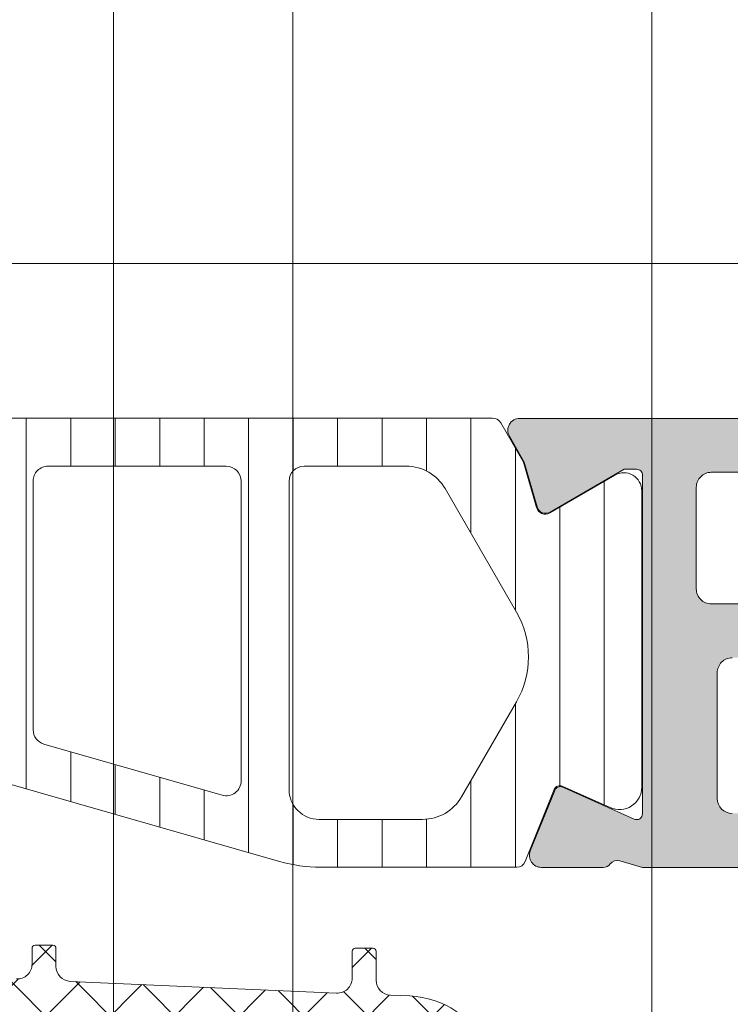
# Model space of a CAD drawing. Header units: millimetres. Extents: x 213386 to 506888, y 183055 to 450952.
# Tile 97 of 256: x 373081 to 373104, y 296826 to 296859. Entities that reach past the tile are written whole.
import ezdxf

# ---------------------------------------------------------------- set-up
doc = ezdxf.new("R2010")
doc.units = ezdxf.units.MM
doc.layers.add('FASÁDA DETAILNÍ', color=255, linetype='Continuous', lineweight=0)
pattern_1 = [(135, (397960.6382589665, 280090.6957864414), (-1.077630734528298, -1.077630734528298), []), (225, (397960.6382589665, 280090.6957864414), (1.077630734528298, -1.077630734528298), [])]

msp = doc.modelspace()

# ---------------------------------------------------------------- hatches: boundary and pattern name
at = {"layer": 'FASÁDA DETAILNÍ'}
h = msp.add_hatch(color=256, dxfattribs=at)
edge = h.paths.add_edge_path(flags=16)
edge.add_ellipse((373131.1201415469, 296839.4956666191), major_axis=(-0.4999740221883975, 0), ratio=1, start_angle=89.99702293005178, end_angle=180.0029770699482)
edge.add_line((373131.6201155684, 296839.4956925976), (373131.6201155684, 296857.4956925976))
edge.add_ellipse((373131.1201415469, 296857.4957185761), major_axis=(-0.4999740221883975, 0), ratio=1, start_angle=179.9970229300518, end_angle=270.0029770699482)
edge.add_line((373131.1201155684, 296857.9956925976), (373118.6201155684, 296857.9956925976))
edge.add_ellipse((373118.6201373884, 296857.4956707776), major_axis=(-0.5000218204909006, 0), ratio=1, start_angle=270.002500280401, end_angle=359.997499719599)
edge.add_line((373118.1201155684, 296857.4956925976), (373118.1201155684, 296844.8926415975))
edge.add_ellipse((373116.620116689, 296844.8926404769), major_axis=(-1.499998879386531, 0), ratio=1, start_angle=89.99995719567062, end_angle=180.0000428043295, ccw=False)
edge.add_line((373116.6201155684, 296843.3926415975), (373103.6201275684, 296843.3926415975))
edge.add_ellipse((373103.6201271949, 296842.8926419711), major_axis=(-0.4999996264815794, 0), ratio=1, start_angle=-90.00004280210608, end_angle=4.280210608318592e-05)
edge.add_line((373103.1201275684, 296842.8926415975), (373103.1201275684, 296839.4956925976))
edge.add_ellipse((373103.6201271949, 296839.4956922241), major_axis=(-0.4999996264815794, 0), ratio=1, start_angle=-4.280210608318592e-05, end_angle=90.00004280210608)
edge.add_line((373103.6201275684, 296838.9956925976), (373131.1201155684, 296838.9956925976))
edge = h.paths.add_edge_path()
edge.add_line((373132.3201275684, 296810.1956975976), (373129.3201275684, 296810.1956975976))
edge.add_line((373129.3201275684, 296810.1956975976), (373129.3201275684, 296812.1956975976))
edge.add_arc((373129.82010159, 296812.1957235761), 0.4999740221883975, 89.9970229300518, 180.0029770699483, ccw=False)
edge.add_line((373129.8201275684, 296812.6956975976), (373130.3201275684, 296812.6956975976))
edge.add_line((373130.3201275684, 296812.6956975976), (373130.3201275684, 296811.6956975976))
edge.add_line((373130.3201275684, 296811.6956975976), (373131.3201275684, 296811.6956975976))
edge.add_arc((373131.3200634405, 296812.6957617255), 1.000064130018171, 270.0036740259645, 359.9963259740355)
edge.add_line((373132.3201275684, 296812.6956975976), (373132.3201275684, 296816.6956975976))
edge.add_arc((373131.3200975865, 296816.6956676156), 1.000029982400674, 0.001717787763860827, 89.99828221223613)
edge.add_line((373131.3201275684, 296817.6956975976), (373130.3201275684, 296817.6956975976))
edge.add_line((373130.3201275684, 296817.6956975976), (373130.3201275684, 296816.6956975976))
edge.add_line((373130.3201275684, 296816.6956975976), (373129.8201275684, 296816.6956975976))
edge.add_arc((373129.8201331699, 296817.195703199), 0.5000056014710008, 180.0006418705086, 269.9993581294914, ccw=False)
edge.add_line((373129.3201275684, 296817.1956975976), (373129.3201275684, 296819.9957005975))
edge.add_arc((373129.8201275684, 296819.9957005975), 0.5, 0, 180, ccw=False)
edge.add_line((373130.3201275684, 296819.9957005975), (373130.3201275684, 296819.6956975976))
edge.add_arc((373130.8201382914, 296819.6957083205), 0.5000107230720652, 180.0012287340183, 269.9987712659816)
edge.add_line((373130.8201275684, 296819.1956975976), (373131.3201275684, 296819.1956975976))
edge.add_arc((373131.3200596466, 296819.6957655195), 0.5000679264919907, 270.0077822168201, 359.9922177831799)
edge.add_line((373131.8201275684, 296819.6956975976), (373131.8201275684, 296830.9956925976))
edge.add_arc((373131.3201057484, 296830.9956707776), 0.5000218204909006, 0.002500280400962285, 89.99749971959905)
edge.add_line((373131.3201275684, 296831.4956925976), (373130.8201275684, 296831.4956925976))
edge.add_arc((373130.820064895, 296830.9957552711), 0.499937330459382, 89.99281724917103, 180.007182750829)
edge.add_line((373130.3201275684, 296830.9956925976), (373130.3201275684, 296830.6956895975))
edge.add_arc((373129.8200647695, 296830.6957523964), 0.5000628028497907, 270.0071953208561, 359.9928046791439, ccw=False)
edge.add_line((373129.8201275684, 296830.1956895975), (373125.3201275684, 296830.1956895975))
edge.add_arc((373125.3201331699, 296830.695695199), 0.5000056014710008, 180.0006418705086, 269.9993581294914, ccw=False)
edge.add_line((373124.8201275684, 296830.6956895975), (373124.8201275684, 296831.4956925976))
edge.add_arc((373125.32010159, 296831.4957185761), 0.4999740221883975, 89.9970229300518, 180.0029770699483, ccw=False)
edge.add_line((373125.3201275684, 296831.9956925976), (373127.3201275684, 296831.9956925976))
edge.add_arc((373127.3200596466, 296832.4957605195), 0.5000679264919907, 270.0077822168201, 359.9922177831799)
edge.add_line((373127.8201275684, 296832.4956925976), (373127.8201275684, 296832.9956925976))
edge.add_arc((373128.320064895, 296832.9957552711), 0.499937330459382, 89.99281724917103, 180.0071827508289, ccw=False)
edge.add_line((373128.3201275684, 296833.4956925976), (373131.3201275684, 296833.4956925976))
edge.add_arc((373131.3200724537, 296833.9957477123), 0.5000551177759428, 270.006314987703, 359.9936850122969)
edge.add_line((373131.8201275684, 296833.9956925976), (373131.8201275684, 296835.6956895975))
edge.add_arc((373130.3201594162, 296835.6957214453), 1.499968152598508, 359.9987834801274, 450.0012165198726)
edge.add_line((373130.3201275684, 296837.1956895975), (373104.3201275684, 296837.1956895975))
edge.add_arc((373104.3201067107, 296836.6957104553), 0.4999791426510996, 89.9976097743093, 180.0023902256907)
edge.add_line((373103.8201275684, 296836.6956895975), (373103.8201275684, 296832.4956925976))
edge.add_arc((373104.3201331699, 296832.495698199), 0.5000056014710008, 180.0006418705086, 269.9993581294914)
edge.add_line((373104.3201275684, 296831.9956925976), (373106.3201275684, 296831.9956925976))
edge.add_arc((373106.3201057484, 296831.4956707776), 0.5000218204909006, 0.002500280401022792, 89.99749971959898, ccw=False)
edge.add_line((373106.8201275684, 296831.4956925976), (373106.8201275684, 296830.6956895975))
edge.add_arc((373106.320075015, 296830.6957421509), 0.5000525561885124, 270.0060215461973, 359.9939784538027, ccw=False)
edge.add_line((373106.3201275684, 296830.1956895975), (373101.3201265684, 296830.1956895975))
edge.add_line((373101.3201265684, 296830.1956895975), (373100.5622375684, 296830.4130105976))
edge.add_arc((373100.4795462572, 296830.1246321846), 0.2999999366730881, 73.99997577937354, 142.0951853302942)
edge.add_arc((373100.0061264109, 296830.4932427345), 0.3000001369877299, 270.0000300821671, 322.09528191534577, ccw=False)
edge.add_line((373100.0061265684, 296830.1932425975), (373097.9419795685, 296830.1932445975))
edge.add_arc((373097.9419791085, 296830.5932439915), 0.3999993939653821, 158.0262304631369, 270.0000658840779, ccw=False)
edge.add_line((373097.5710375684, 296830.7429165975), (373098.3873985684, 296832.7661455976))
edge.add_arc((373098.5728688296, 296832.6913089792), 0.1999993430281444, 65.85890761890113, 158.0260921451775, ccw=False)
edge.add_line((373098.6546655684, 296832.8738165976), (373101.0383505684, 296831.8054965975))
edge.add_arc((373101.1201472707, 296831.9880047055), 0.1999997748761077, 245.8589745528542, 360.8199006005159)
edge.add_line((373101.3201265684, 296831.9908665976), (373101.3201275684, 296843.2949465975))
edge.add_arc((373101.1287130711, 296843.303378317), 0.1916001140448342, 357.4777781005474, 451.0444500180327)
edge.add_line((373101.1252205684, 296843.4949465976), (373100.7046365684, 296843.4949465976))
edge.add_line((373100.7046365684, 296843.4949465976), (373098.2390245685, 296842.0632115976))
edge.add_arc((373098.0882128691, 296842.3225485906), 0.2999997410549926, 195.9999717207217, 300.17919611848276, ccw=False)
edge.add_line((373097.7998345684, 296842.2398575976), (373097.3719635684, 296843.7320185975))
edge.add_line((373097.3719635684, 296843.7320185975), (373096.8735515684, 296844.5952935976))
edge.add_arc((373097.2199618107, 296844.7952935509), 0.400000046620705, 90.00003470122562, 209.9999884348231, ccw=False)
edge.add_line((373097.2199615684, 296845.1952935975), (373101.3278925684, 296845.1949465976))
edge.add_line((373101.3278925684, 296845.1949465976), (373115.8199495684, 296845.1926415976))
edge.add_arc((373115.8201276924, 296845.6926414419), 0.4999998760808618, 269.9795884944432, 360.0000178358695)
edge.add_line((373116.3201275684, 296845.6926415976), (373116.3201275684, 296851.0956835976))
edge.add_arc((373115.820127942, 296851.0956839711), 0.4999996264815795, 359.9999571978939, 450.0000428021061)
edge.add_line((373115.8201275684, 296851.5956835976), (373113.3201275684, 296851.5956835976))
edge.add_arc((373113.3201271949, 296852.095683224), 0.4999996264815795, 179.9999571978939, 270.00004280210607, ccw=False)
edge.add_line((373112.8201275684, 296852.0956835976), (373112.8201275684, 296853.3956865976))
edge.add_arc((373113.3201067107, 296853.3957074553), 0.4999791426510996, 89.99760977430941, 180.0023902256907, ccw=False)
edge.add_line((373113.3201275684, 296853.8956865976), (373113.8201275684, 296853.8956865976))
edge.add_line((373113.8201275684, 296853.8956865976), (373113.8201275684, 296852.8956865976))
edge.add_line((373113.8201275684, 296852.8956865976), (373115.3201275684, 296852.8956865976))
edge.add_arc((373115.3200958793, 296853.8957182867), 1.00003168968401, 270.001815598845, 359.998184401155)
edge.add_line((373116.3201275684, 296853.8956865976), (373116.3201275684, 296857.8956865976))
edge.add_arc((373115.3200583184, 296857.8956173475), 1.000069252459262, 0.003967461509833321, 89.99603253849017)
edge.add_line((373115.3201275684, 296858.8956865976), (373113.8201275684, 296858.8956865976))
edge.add_line((373113.8201275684, 296858.8956865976), (373113.8201275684, 296857.8956865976))
edge.add_line((373113.8201275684, 296857.8956865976), (373113.3201275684, 296857.8956865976))
edge.add_arc((373113.32010159, 296858.3956606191), 0.4999740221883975, 179.9970229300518, 270.0029770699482, ccw=False)
edge.add_line((373112.8201275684, 296858.3956865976), (373112.8201275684, 296859.6956895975))
edge.add_arc((373113.3201331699, 296859.6956839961), 0.5000056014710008, 90.00064187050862, 179.9993581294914, ccw=False)
edge.add_line((373113.3201275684, 296860.1956895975), (373132.3201275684, 296860.1956895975))
edge.add_arc((373132.3201568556, 296858.6957188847), 1.49997071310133, -0.0011187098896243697, 90.00111870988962, ccw=False)
edge.add_line((373133.8201275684, 296858.6956895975), (373133.8201275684, 296811.6956975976))
edge.add_arc((373132.3200672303, 296811.6957579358), 1.500060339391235, 270.0023046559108, 359.9976953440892, ccw=False)
h = msp.add_hatch(dxfattribs=at)
h.set_pattern_fill('ANSI31', color=256, scale=0.468, angle=45, style=0)
h.set_pattern_definition([(90, (397960.6382589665, 280090.6957864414), (-1.4859, 3.33066907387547e-16), [])])
edge = h.paths.add_edge_path(flags=16)
edge.add_line((373073.9086335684, 296842.8476175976), (373072.6252715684, 296840.6249075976))
edge.add_ellipse((373074.3569965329, 296839.6250352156), major_axis=(-1.999654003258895, 0), ratio=1, start_angle=-30.0015014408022, end_angle=29.99995422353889)
edge.add_line((373072.6252445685, 296838.6252095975), (373073.2773725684, 296837.4956915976))
edge.add_ellipse((373075.8754527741, 296838.995694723), major_axis=(-3.000005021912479, 0), ratio=1, start_angle=30.0000135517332, end_angle=73.99994528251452)
edge.add_line((373075.0485365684, 296836.1119055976), (373078.7195585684, 296835.0592575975))
edge.add_ellipse((373078.8573773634, 296835.5398886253), major_axis=(-0.5000002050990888, 0), ratio=1, start_angle=73.99999278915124, end_angle=180.0007989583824)
edge.add_line((373079.3573775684, 296835.5398955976), (373079.3572675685, 296843.0976485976))
edge.add_ellipse((373078.8572677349, 296843.097638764), major_axis=(-0.4999998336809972, 0), ratio=1, start_angle=180.0011268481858, end_angle=270.000821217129)
edge.add_line((373078.8572605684, 296843.5976385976), (373075.2076115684, 296843.5975825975))
edge.add_ellipse((373075.2076510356, 296842.0975833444), major_axis=(-1.499999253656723, 0), ratio=1, start_angle=270.0015075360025, end_angle=329.9984727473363)
edge = h.paths.add_edge_path(flags=16)
edge.add_line((373080.9572695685, 296843.0976665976), (373080.9573965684, 296834.7943365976))
edge.add_ellipse((373081.4573968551, 296834.7943448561), major_axis=(-0.5000002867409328, 0), ratio=1, start_angle=0.0009463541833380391, end_angle=74.00005606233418)
edge.add_line((373081.3195785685, 296834.3137135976), (373087.2723405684, 296832.6067865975))
edge.add_ellipse((373087.41015959, 296833.0874173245), major_axis=(-0.4999999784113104, 0), ratio=1, start_angle=73.99995832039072, end_angle=180.0009480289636)
edge.add_line((373087.9101595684, 296833.0874255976), (373087.9099895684, 296843.0977795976))
edge.add_ellipse((373087.4099893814, 296843.0977674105), major_axis=(-0.5000001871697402, 0), ratio=1, start_angle=180.0013965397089, end_angle=270.0008952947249)
edge.add_line((373087.4099815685, 296843.5977675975), (373081.4572615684, 296843.5976775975))
edge.add_ellipse((373081.4572698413, 296843.0976773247), major_axis=(-0.5000002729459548, 0), ratio=1, start_angle=-89.99905199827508, end_angle=0.001229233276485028)
edge = h.paths.add_edge_path(flags=16)
edge.add_line((373095.2742935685, 296832.5486305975), (373097.1081825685, 296835.7250205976))
edge.add_ellipse((373094.5101028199, 296837.2250204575), major_axis=(-3.000002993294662, 0), ratio=1, start_angle=150.0000360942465, end_angle=210.0014917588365)
edge.add_line((373097.1081425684, 296838.7250895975), (373094.7276475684, 296842.8479725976))
edge.add_ellipse((373093.4286292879, 296842.0979369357), major_axis=(-1.500000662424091, 0), ratio=1, start_angle=210.0015583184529, end_angle=270.0015171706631)
edge.add_line((373093.4285895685, 296843.5979375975), (373090.0099755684, 296843.5978465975))
edge.add_ellipse((373090.0099890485, 296843.0978471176), major_axis=(-0.4999994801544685, 0), ratio=1, start_angle=-89.9984553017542, end_angle=0.001434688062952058)
edge.add_line((373089.5099895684, 296843.0978345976), (373089.5101705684, 296832.7985195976))
edge.add_ellipse((373090.5101709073, 296832.7985379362), major_axis=(-1.000000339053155, 0), ratio=1, start_angle=0.001050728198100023, end_angle=90.00152757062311)
edge.add_line((373090.5101975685, 296831.7985375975), (373093.9752955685, 296831.7986305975))
edge.add_ellipse((373093.9752553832, 296833.2986307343), major_axis=(-1.50000013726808, 0), ratio=1, start_angle=90.00153496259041, end_angle=149.9999969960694)
edge = h.paths.add_edge_path()
edge.add_line((373097.1220995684, 296830.1987625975), (373090.5690365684, 296830.1985405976))
edge.add_arc((373090.568869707, 296835.1985382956), 4.999997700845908, 253.9999762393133, 270.0019120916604, ccw=False)
edge.add_line((373089.1906815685, 296830.3922325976), (373074.3042635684, 296834.6608435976))
edge.add_arc((373074.1664450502, 296834.1802132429), 0.4999994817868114, 74.00000200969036, 180.0000739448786)
edge.add_line((373073.6664455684, 296834.1802125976), (373073.6664455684, 296830.2968385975))
edge.add_arc((373072.6664455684, 296830.2968185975), 1.0000000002, -179.99885408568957, 0.001145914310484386, ccw=False)
edge.add_line((373071.6664455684, 296830.2967985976), (373071.6662575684, 296834.9951345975))
edge.add_line((373071.6662575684, 296834.9951345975), (373071.5102055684, 296834.9951345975))
edge.add_arc((373071.5102049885, 296835.2951345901), 0.2999999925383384, 201.9738458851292, 270.000110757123, ccw=False)
edge.add_line((373071.2319985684, 296835.1828795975), (373070.2588115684, 296837.5947815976))
edge.add_arc((373070.0733403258, 296837.5199449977), 0.2000002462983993, 21.97379772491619, 114.1409822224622)
edge.add_line((373069.9915435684, 296837.7024535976), (373068.3928585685, 296836.9859535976))
edge.add_arc((373068.0861203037, 296837.6703593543), 0.7499997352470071, 179.9999814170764, 294.14105846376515, ccw=False)
edge.add_line((373067.3361205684, 296837.6703595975), (373067.3361205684, 296842.7779085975))
edge.add_arc((373067.9361204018, 296842.7779084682), 0.5999998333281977, 59.85707513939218, 179.9999876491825, ccw=False)
edge.add_line((373068.2374155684, 296843.2967735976), (373070.4093725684, 296842.0355575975))
edge.add_arc((373070.5600208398, 296842.2949902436), 0.3000003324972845, 239.8569693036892, 343.9999309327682)
edge.add_line((373070.8483995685, 296842.2122985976), (373071.2826665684, 296843.7267705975))
edge.add_line((373071.2826665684, 296843.7267705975), (373072.0452145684, 296845.0475425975))
edge.add_arc((373072.3050217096, 296844.897541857), 0.2999999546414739, 87.5366952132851, 149.999831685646, ccw=False)
edge.add_line((373072.3179155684, 296845.1972645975), (373096.3075695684, 296845.1972645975))
edge.add_arc((373096.3275242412, 296844.8979288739), 0.3000001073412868, 30.000147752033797, 93.81387624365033, ccw=False)
edge.add_line((373096.5873315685, 296845.0479295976), (373097.3498995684, 296843.7271235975))
edge.add_line((373097.3498995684, 296843.7271235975), (373097.7841665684, 296842.2126525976))
edge.add_arc((373098.0725456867, 296842.2953437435), 0.3000005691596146, 195.9999567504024, 300.1429183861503)
edge.add_line((373098.2231935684, 296842.0359105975), (373100.3951495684, 296843.2971265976))
edge.add_arc((373100.6964452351, 296842.7782611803), 0.600000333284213, 3.984274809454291e-05, 120.14295234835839, ccw=False)
edge.add_line((373101.2964455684, 296842.7782615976), (373101.2964455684, 296832.8746615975))
edge.add_arc((373100.5464455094, 296832.8746608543), 0.7500000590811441, -114.14102026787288, 5.6780389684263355e-05, ccw=False)
edge.add_line((373100.2397075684, 296832.1902545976), (373098.6410225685, 296832.9067545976))
edge.add_arc((373098.559225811, 296832.7242459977), 0.2000002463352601, 65.85901776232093, 158.0262022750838)
edge.add_line((373098.3737545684, 296832.7990825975), (373097.4002955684, 296830.3865075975))
edge.add_arc((373097.1220897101, 296830.4987617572), 0.299999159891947, 270.0018827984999, 338.0262614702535, ccw=False)
h = msp.add_hatch(dxfattribs=at)
h.set_pattern_fill('ANSI37', color=256, scale=0.48, angle=90, style=0)
h.set_pattern_definition(pattern_1)
edge = h.paths.add_edge_path(flags=16)
edge.add_line((373070.4188785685, 296814.5314237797), (373070.5186225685, 296813.1385697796))
edge.add_arc((373069.9201556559, 296813.095712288), 0.5999995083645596, -90.00000835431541, 4.096080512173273, ccw=False)
edge.add_arc((373069.920155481, 296813.0957122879), 0.5999995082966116, 175.9039194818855, 270.000008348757, ccw=False)
edge.add_line((373069.3216885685, 296813.1385697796), (373069.4214325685, 296814.5314237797))
edge.add_arc((373069.9201555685, 296814.4957093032), 0.5000001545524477, 4.096064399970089, 175.9039356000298, ccw=False)
edge = h.paths.add_edge_path(flags=16)
edge.add_arc((373068.320158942, 296817.6957174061), 0.4999996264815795, -90.00004280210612, 4.280210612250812e-05, ccw=False)
edge.add_line((373068.3201585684, 296817.1957177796), (373064.7264735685, 296817.1957177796))
edge.add_arc((373064.7264735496, 296817.6957181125), 0.5000003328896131, 156.7819733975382, 270.00000216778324, ccw=False)
edge.add_line((373064.2669675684, 296817.8928337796), (373066.9828455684, 296824.2239357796))
edge.add_arc((373067.4423509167, 296824.02681986), 0.4999998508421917, 87.49988936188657, 156.7819182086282, ccw=False)
edge.add_line((373067.4641615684, 296824.5263437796), (373068.3419685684, 296824.4880177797))
edge.add_arc((373068.3201590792, 296823.9884941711), 0.4999994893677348, -4.485651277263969e-05, 87.50002088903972, ccw=False)
edge.add_line((373068.8201585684, 296823.9884937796), (373068.8201585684, 296817.6957177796))
edge = h.paths.add_edge_path(flags=16)
edge.add_line((373093.8740775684, 296823.1038797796), (373098.0227475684, 296814.2070267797))
edge.add_arc((373097.5695938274, 296813.9957176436), 0.4999998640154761, -90.0000296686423, 25.000007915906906, ccw=False)
edge.add_line((373097.5695935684, 296813.4957177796), (373088.2201585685, 296813.4957177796))
edge.add_arc((373088.2201581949, 296813.9957174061), 0.4999996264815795, 179.9999571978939, 270.00004280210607, ccw=False)
edge.add_line((373087.7201585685, 296813.9957177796), (373087.7201585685, 296823.1196407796))
edge.add_arc((373088.2201586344, 296823.1196406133), 0.5000000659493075, 87.49997276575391, 179.9999809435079, ccw=False)
edge.add_line((373088.2419685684, 296823.6191647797), (373093.4427325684, 296823.3920947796))
edge.add_arc((373093.4209228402, 296822.8925693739), 0.5000012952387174, 25.00009198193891, 87.50000252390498, ccw=False)
edge = h.paths.add_edge_path(flags=16)
edge.add_arc((373085.0201589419, 296813.9957174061), 0.4999996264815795, -90.00004280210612, 4.280210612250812e-05, ccw=False)
edge.add_line((373085.0201585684, 296813.4957177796), (373077.8201585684, 296813.4957177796))
edge.add_arc((373077.8201581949, 296813.9957174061), 0.4999996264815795, 179.9999571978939, 270.00004280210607, ccw=False)
edge.add_line((373077.3201585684, 296813.9957177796), (373077.3201585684, 296815.1957177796))
edge.add_arc((373075.3201600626, 296815.1957192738), 1.99999850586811, 359.9999571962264, 450.0000428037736)
edge.add_line((373075.3201585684, 296817.1957177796), (373071.5201585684, 296817.1957177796))
edge.add_arc((373071.5201581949, 296817.6957174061), 0.4999996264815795, 179.9999571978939, 270.00004280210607, ccw=False)
edge.add_line((373071.0201585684, 296817.6957177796), (373071.0201585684, 296823.8487787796))
edge.add_arc((373071.5201586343, 296823.8487786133), 0.5000000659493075, 87.4999727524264, 179.9999809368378, ccw=False)
edge.add_line((373071.5419685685, 296824.3483027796), (373077.0419685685, 296824.1081677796))
edge.add_arc((373077.0201590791, 296823.6086441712), 0.4999994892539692, -4.4863182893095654e-05, 87.500020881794, ccw=False)
edge.add_line((373077.5201585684, 296823.6086437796), (373077.5201585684, 296818.2957177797))
edge.add_arc((373078.6201585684, 296818.2957177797), 1.100000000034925, 180, 360)
edge.add_line((373079.7201585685, 296818.2957177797), (373079.7201585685, 296823.4689287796))
edge.add_arc((373080.2201586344, 296823.4689286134), 0.5000000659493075, 87.49997276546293, 179.999980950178, ccw=False)
edge.add_line((373080.2419685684, 296823.9684527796), (373085.0419685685, 296823.7588797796))
edge.add_arc((373085.0201590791, 296823.2593561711), 0.4999994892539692, -4.4863182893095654e-05, 87.500020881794, ccw=False)
edge.add_line((373085.5201585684, 296823.2593557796), (373085.5201585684, 296813.9957177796))
edge = h.paths.add_edge_path()
edge.add_line((373100.2332115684, 296815.3821747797), (373096.1353625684, 296824.1700407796))
edge.add_ellipse((373093.4164371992, 296822.9021832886), major_axis=(-3.000002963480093, 0), ratio=1, start_angle=205.0000306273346, end_angle=267.4999411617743)
edge.add_line((373093.5472985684, 296825.8993307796), (373092.8983485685, 296825.9276647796))
edge.add_ellipse((373092.9201580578, 296826.4271883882), major_axis=(-0.499999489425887, 0), ratio=1, start_angle=-4.4849842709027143e-05, end_angle=87.50002088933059, ccw=False)
edge.add_line((373092.4201585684, 296826.4271887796), (373092.4201585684, 296827.3957177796))
edge.add_ellipse((373092.3201586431, 296827.3957178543), major_axis=(-0.09999992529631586, 0), ratio=1, start_angle=179.9999572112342, end_angle=270.0000427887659)
edge.add_line((373092.3201585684, 296827.4957177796), (373091.7201585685, 296827.4957177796))
edge.add_ellipse((373091.7201584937, 296827.3957178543), major_axis=(-0.0999999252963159, 0), ratio=1, start_angle=-90.0000428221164, end_angle=4.278876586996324e-05)
edge.add_line((373091.6201585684, 296827.3957177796), (373091.6201585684, 296826.4926797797))
edge.add_ellipse((373091.1201585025, 296826.4926799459), major_axis=(-0.5000000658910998, 0), ratio=1, start_angle=87.49997275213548, end_angle=179.999980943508, ccw=False)
edge.add_line((373091.0983485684, 296825.9931557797), (373082.1980545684, 296826.3869937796))
edge.add_ellipse((373082.2201586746, 296826.8865050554), major_axis=(-0.5000001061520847, 0), ratio=1, start_angle=-8.298944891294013e-05, end_angle=87.4662307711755, ccw=False)
edge.add_line((373081.7201585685, 296826.8865057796), (373081.7201585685, 296827.4957177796))
edge.add_ellipse((373081.6201586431, 296827.4957178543), major_axis=(-0.09999992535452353, 0), ratio=1, start_angle=179.9999572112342, end_angle=270.0000427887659)
edge.add_line((373081.6201585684, 296827.5957177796), (373081.0201585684, 296827.5957177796))
edge.add_ellipse((373081.0201584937, 296827.4957178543), major_axis=(-0.09999992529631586, 0), ratio=1, start_angle=-90.00004278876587, end_angle=4.278876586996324e-05)
edge.add_line((373080.9201585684, 296827.4957177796), (373080.9201585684, 296826.9661557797))
edge.add_ellipse((373080.4201580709, 296826.9661554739), major_axis=(-0.5000004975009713, 0), ratio=1, start_angle=87.46630200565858, end_angle=180.0000350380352, ccw=False)
edge.add_line((373080.3980545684, 296826.4666437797), (373068.8578295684, 296826.9772997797))
edge.add_ellipse((373068.8796391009, 296827.4768243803), major_axis=(-0.5000004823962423, 0), ratio=1, start_angle=-3.2170573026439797, end_angle=87.50002091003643, ccw=False)
edge.add_line((373068.3804265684, 296827.5048837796), (373068.6689895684, 296832.6386267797))
edge.add_ellipse((373069.0794075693, 296832.5230713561), major_axis=(-0.4263754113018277, 0), ratio=1, start_angle=200.7589723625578, end_angle=344.2751455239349, ccw=False)
edge.add_line((373069.4781025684, 296832.6741947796), (373069.4768625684, 296832.4415917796))
edge.add_line((373069.4768625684, 296832.4415917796), (373069.1787245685, 296830.5590127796))
edge.add_line((373069.1787245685, 296830.5590127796), (373069.5791505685, 296827.7097277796))
edge.add_ellipse((373069.8762311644, 296827.7514783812), major_axis=(-0.299999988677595, 0), ratio=1, start_angle=7.99974405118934, end_angle=124.5977463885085)
edge.add_ellipse((373068.343117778, 296829.9740494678), major_axis=(-3.000047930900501, 0), ratio=1, start_angle=124.5976412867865, end_angle=198.0084245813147)
edge.add_line((373071.1961965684, 296830.9015347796), (373070.5626205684, 296833.1564257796))
edge.add_ellipse((373069.7874080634, 296832.9954962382), major_axis=(-0.791740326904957, 0), ratio=1, start_angle=191.7276897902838, end_angle=263.2016537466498)
edge.add_line((373069.8811305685, 296833.7816697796), (373068.8229205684, 296833.7828907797))
edge.add_ellipse((373068.9520448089, 296832.6038045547), major_axis=(-1.186135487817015, 0), ratio=1, start_angle=276.2496781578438, end_angle=341.3444235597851)
edge.add_line((373067.8282305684, 296832.9832237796), (373066.7338975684, 296829.7418837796))
edge.add_line((373066.7338975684, 296829.7418837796), (373063.8441195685, 296821.6920887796))
edge.add_line((373063.8441195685, 296821.6920887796), (373059.5113105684, 296811.7942117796))
edge.add_ellipse((373059.9703195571, 296811.5959417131), major_axis=(-0.5000002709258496, 0), ratio=1, start_angle=-23.36204947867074, end_angle=89.93342362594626)
edge.add_line((373059.9697385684, 296811.0959417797), (373060.5164395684, 296811.0953067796))
edge.add_ellipse((373060.5170198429, 296811.5953068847), major_axis=(-0.5000004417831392, 0), ratio=1, start_angle=89.93350548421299, end_angle=156.0791754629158)
edge.add_line((373060.9740735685, 296811.3925697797), (373062.3758295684, 296814.5965727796))
edge.add_ellipse((373063.2919706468, 296814.195718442), major_axis=(-0.9999993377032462, 0), ratio=1, start_angle=269.99994719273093, end_angle=336.3683852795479, ccw=False)
edge.add_line((373063.2919715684, 296815.1957177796), (373068.5199135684, 296815.1957177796))
edge.add_line((373068.5199135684, 296815.1957177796), (373068.5199225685, 296813.3962387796))
edge.add_line((373068.5199225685, 296813.3962387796), (373068.0051215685, 296813.2582967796))
edge.add_ellipse((373068.1198868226, 296812.9811427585), major_axis=(-0.2999756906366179, 0), ratio=1, start_angle=-67.5062997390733, end_angle=22.50356669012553)
edge.add_line((373067.8427525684, 296812.8663297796), (373068.6919195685, 296811.5962027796))
edge.add_ellipse((373069.5577837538, 296812.0959235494), major_axis=(-0.9997207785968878, 0), ratio=1, start_angle=29.99076069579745, end_angle=90.00761184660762)
edge.add_line((373069.5579165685, 296811.0962027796), (373070.2822775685, 296811.0962337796))
edge.add_ellipse((373070.2820695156, 296812.0959716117), major_axis=(-0.9997378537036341, 0), ratio=1, start_angle=90.01192367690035, end_angle=150.0086750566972)
edge.add_line((373071.1479435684, 296811.5962337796), (373071.9971105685, 296812.8663297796))
edge.add_ellipse((373071.7199630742, 296812.9811416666), major_axis=(-0.2999875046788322, 0), ratio=1, start_angle=157.4975938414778, end_angle=247.501396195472)
edge.add_line((373071.8347565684, 296813.2582967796), (373071.3199405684, 296813.3962687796))
edge.add_line((373071.3199405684, 296813.3962687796), (373071.3199325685, 296815.1957177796))
edge.add_line((373071.3199325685, 296815.1957177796), (373074.5201595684, 296815.1957177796))
edge.add_ellipse((373074.5201597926, 296814.8957180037), major_axis=(-0.2999997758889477, 0), ratio=1, start_angle=179.9999572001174, end_angle=270.00004281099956, ccw=False)
edge.add_line((373074.8201595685, 296814.8957177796), (373074.8201595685, 296811.5957217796))
edge.add_ellipse((373075.3201591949, 296811.5957214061), major_axis=(-0.4999996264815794, 0), ratio=1, start_angle=-4.280210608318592e-05, end_angle=90.00004280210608)
edge.add_line((373075.3201595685, 296811.0957217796), (373102.2177815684, 296811.0957217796))
edge.add_line((373102.2177815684, 296811.0957217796), (373103.1128995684, 296812.6461137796))
edge.add_ellipse((373102.6798870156, 296812.8961138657), major_axis=(-0.4999999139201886, 0), ratio=1, start_angle=149.9999829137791, end_angle=269.9999366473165)
edge.add_line((373102.6798875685, 296813.3961137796), (373102.6798875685, 296815.0934847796))
edge.add_line((373102.6798875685, 296815.0934847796), (373100.6863655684, 296815.0934847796))
edge.add_ellipse((373100.6863652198, 296815.5934850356), major_axis=(-0.5000002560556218, 0), ratio=1, start_angle=25.000128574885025, end_angle=90.00003994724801, ccw=False)
h = msp.add_hatch(dxfattribs=at)
h.set_pattern_fill('ANSI37', color=256, scale=0.48, angle=90, style=0)
h.set_pattern_definition(pattern_1)
edge = h.paths.add_edge_path(flags=16)
edge.add_line((373070.4188785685, 296814.5314235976), (373070.5186225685, 296813.1385695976))
edge.add_arc((373069.9201556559, 296813.0957121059), 0.5999995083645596, -90.00000835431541, 4.096080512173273, ccw=False)
edge.add_arc((373069.920155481, 296813.0957121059), 0.5999995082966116, 175.9039194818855, 270.000008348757, ccw=False)
edge.add_line((373069.3216885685, 296813.1385695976), (373069.4214325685, 296814.5314235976))
edge.add_arc((373069.9201555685, 296814.4957091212), 0.5000001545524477, 4.096064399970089, 175.9039356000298, ccw=False)
edge = h.paths.add_edge_path(flags=16)
edge.add_arc((373068.320158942, 296817.695717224), 0.4999996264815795, -90.00004280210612, 4.280210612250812e-05, ccw=False)
edge.add_line((373068.3201585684, 296817.1957175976), (373064.7264735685, 296817.1957175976))
edge.add_arc((373064.7264735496, 296817.6957179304), 0.5000003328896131, 156.7819733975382, 270.00000216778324, ccw=False)
edge.add_line((373064.2669675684, 296817.8928335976), (373066.9828455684, 296824.2239355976))
edge.add_arc((373067.4423509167, 296824.0268196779), 0.4999998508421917, 87.49988936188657, 156.7819182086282, ccw=False)
edge.add_line((373067.4641615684, 296824.5263435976), (373068.3419685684, 296824.4880175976))
edge.add_arc((373068.3201590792, 296823.988493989), 0.4999994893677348, -4.485651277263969e-05, 87.50002088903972, ccw=False)
edge.add_line((373068.8201585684, 296823.9884935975), (373068.8201585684, 296817.6957175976))
edge = h.paths.add_edge_path(flags=16)
edge.add_line((373093.8740775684, 296823.1038795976), (373098.0227475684, 296814.2070265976))
edge.add_arc((373097.5695938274, 296813.9957174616), 0.4999998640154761, -90.0000296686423, 25.000007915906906, ccw=False)
edge.add_line((373097.5695935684, 296813.4957175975), (373088.2201585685, 296813.4957175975))
edge.add_arc((373088.2201581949, 296813.995717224), 0.4999996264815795, 179.9999571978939, 270.00004280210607, ccw=False)
edge.add_line((373087.7201585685, 296813.9957175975), (373087.7201585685, 296823.1196405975))
edge.add_arc((373088.2201586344, 296823.1196404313), 0.5000000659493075, 87.49997276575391, 179.9999809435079, ccw=False)
edge.add_line((373088.2419685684, 296823.6191645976), (373093.4427325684, 296823.3920945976))
edge.add_arc((373093.4209228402, 296822.8925691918), 0.5000012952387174, 25.00009198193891, 87.50000252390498, ccw=False)
edge = h.paths.add_edge_path(flags=16)
edge.add_arc((373085.0201589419, 296813.995717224), 0.4999996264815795, -90.00004280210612, 4.280210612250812e-05, ccw=False)
edge.add_line((373085.0201585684, 296813.4957175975), (373077.8201585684, 296813.4957175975))
edge.add_arc((373077.8201581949, 296813.995717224), 0.4999996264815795, 179.9999571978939, 270.00004280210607, ccw=False)
edge.add_line((373077.3201585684, 296813.9957175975), (373077.3201585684, 296815.1957175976))
edge.add_arc((373075.3201600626, 296815.1957190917), 1.99999850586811, 359.9999571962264, 450.0000428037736)
edge.add_line((373075.3201585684, 296817.1957175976), (373071.5201585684, 296817.1957175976))
edge.add_arc((373071.5201581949, 296817.695717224), 0.4999996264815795, 179.9999571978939, 270.00004280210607, ccw=False)
edge.add_line((373071.0201585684, 296817.6957175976), (373071.0201585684, 296823.8487785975))
edge.add_arc((373071.5201586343, 296823.8487784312), 0.5000000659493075, 87.4999727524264, 179.9999809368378, ccw=False)
edge.add_line((373071.5419685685, 296824.3483025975), (373077.0419685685, 296824.1081675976))
edge.add_arc((373077.0201590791, 296823.6086439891), 0.4999994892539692, -4.4863182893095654e-05, 87.500020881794, ccw=False)
edge.add_line((373077.5201585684, 296823.6086435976), (373077.5201585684, 296818.2957175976))
edge.add_arc((373078.6201585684, 296818.2957175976), 1.100000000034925, 180, 360)
edge.add_line((373079.7201585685, 296818.2957175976), (373079.7201585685, 296823.4689285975))
edge.add_arc((373080.2201586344, 296823.4689284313), 0.5000000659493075, 87.49997276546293, 179.999980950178, ccw=False)
edge.add_line((373080.2419685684, 296823.9684525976), (373085.0419685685, 296823.7588795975))
edge.add_arc((373085.0201590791, 296823.2593559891), 0.4999994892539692, -4.4863182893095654e-05, 87.500020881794, ccw=False)
edge.add_line((373085.5201585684, 296823.2593555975), (373085.5201585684, 296813.9957175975))
edge = h.paths.add_edge_path()
edge.add_line((373100.2332115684, 296815.3821745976), (373096.1353625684, 296824.1700405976))
edge.add_ellipse((373093.4164371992, 296822.9021831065), major_axis=(-3.000002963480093, 0), ratio=1, start_angle=205.0000306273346, end_angle=267.4999411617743)
edge.add_line((373093.5472985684, 296825.8993305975), (373092.8983485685, 296825.9276645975))
edge.add_ellipse((373092.9201580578, 296826.4271882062), major_axis=(-0.499999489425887, 0), ratio=1, start_angle=-4.4849842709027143e-05, end_angle=87.50002088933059, ccw=False)
edge.add_line((373092.4201585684, 296826.4271885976), (373092.4201585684, 296827.3957175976))
edge.add_ellipse((373092.3201586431, 296827.3957176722), major_axis=(-0.09999992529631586, 0), ratio=1, start_angle=179.9999572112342, end_angle=270.0000427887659)
edge.add_line((373092.3201585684, 296827.4957175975), (373091.7201585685, 296827.4957175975))
edge.add_ellipse((373091.7201584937, 296827.3957176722), major_axis=(-0.0999999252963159, 0), ratio=1, start_angle=-90.0000428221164, end_angle=4.278876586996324e-05)
edge.add_line((373091.6201585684, 296827.3957175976), (373091.6201585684, 296826.4926795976))
edge.add_ellipse((373091.1201585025, 296826.4926797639), major_axis=(-0.5000000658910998, 0), ratio=1, start_angle=87.49997275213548, end_angle=179.999980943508, ccw=False)
edge.add_line((373091.0983485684, 296825.9931555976), (373082.1980545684, 296826.3869935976))
edge.add_ellipse((373082.2201586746, 296826.8865048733), major_axis=(-0.5000001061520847, 0), ratio=1, start_angle=-8.298944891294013e-05, end_angle=87.4662307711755, ccw=False)
edge.add_line((373081.7201585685, 296826.8865055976), (373081.7201585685, 296827.4957175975))
edge.add_ellipse((373081.6201586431, 296827.4957176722), major_axis=(-0.09999992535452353, 0), ratio=1, start_angle=179.9999572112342, end_angle=270.0000427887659)
edge.add_line((373081.6201585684, 296827.5957175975), (373081.0201585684, 296827.5957175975))
edge.add_ellipse((373081.0201584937, 296827.4957176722), major_axis=(-0.09999992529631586, 0), ratio=1, start_angle=-90.00004278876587, end_angle=4.278876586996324e-05)
edge.add_line((373080.9201585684, 296827.4957175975), (373080.9201585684, 296826.9661555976))
edge.add_ellipse((373080.4201580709, 296826.9661552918), major_axis=(-0.5000004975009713, 0), ratio=1, start_angle=87.46630200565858, end_angle=180.0000350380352, ccw=False)
edge.add_line((373080.3980545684, 296826.4666435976), (373068.8578295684, 296826.9772995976))
edge.add_ellipse((373068.8796391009, 296827.4768241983), major_axis=(-0.5000004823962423, 0), ratio=1, start_angle=-3.2170573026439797, end_angle=87.50002091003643, ccw=False)
edge.add_line((373068.3804265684, 296827.5048835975), (373068.6689895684, 296832.6386265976))
edge.add_ellipse((373069.0794075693, 296832.523071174), major_axis=(-0.4263754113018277, 0), ratio=1, start_angle=200.7589723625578, end_angle=344.2751455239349, ccw=False)
edge.add_line((373069.4781025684, 296832.6741945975), (373069.4768625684, 296832.4415915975))
edge.add_line((373069.4768625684, 296832.4415915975), (373069.1787245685, 296830.5590125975))
edge.add_line((373069.1787245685, 296830.5590125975), (373069.5791505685, 296827.7097275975))
edge.add_ellipse((373069.8762311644, 296827.7514781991), major_axis=(-0.299999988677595, 0), ratio=1, start_angle=7.99974405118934, end_angle=124.5977463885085)
edge.add_ellipse((373068.343117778, 296829.9740492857), major_axis=(-3.000047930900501, 0), ratio=1, start_angle=124.5976412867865, end_angle=198.0084245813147)
edge.add_line((373071.1961965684, 296830.9015345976), (373070.5626205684, 296833.1564255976))
edge.add_ellipse((373069.7874080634, 296832.9954960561), major_axis=(-0.791740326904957, 0), ratio=1, start_angle=191.7276897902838, end_angle=263.2016537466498)
edge.add_line((373069.8811305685, 296833.7816695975), (373068.8229205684, 296833.7828905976))
edge.add_ellipse((373068.9520448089, 296832.6038043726), major_axis=(-1.186135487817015, 0), ratio=1, start_angle=276.2496781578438, end_angle=341.3444235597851)
edge.add_line((373067.8282305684, 296832.9832235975), (373066.7338975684, 296829.7418835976))
edge.add_line((373066.7338975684, 296829.7418835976), (373063.8441195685, 296821.6920885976))
edge.add_line((373063.8441195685, 296821.6920885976), (373059.5113105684, 296811.7942115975))
edge.add_ellipse((373059.9703195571, 296811.595941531), major_axis=(-0.5000002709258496, 0), ratio=1, start_angle=-23.36204947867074, end_angle=89.93342362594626)
edge.add_line((373059.9697385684, 296811.0959415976), (373060.5164395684, 296811.0953065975))
edge.add_ellipse((373060.5170198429, 296811.5953067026), major_axis=(-0.5000004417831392, 0), ratio=1, start_angle=89.93350548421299, end_angle=156.0791754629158)
edge.add_line((373060.9740735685, 296811.3925695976), (373062.3758295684, 296814.5965725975))
edge.add_ellipse((373063.2919706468, 296814.1957182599), major_axis=(-0.9999993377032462, 0), ratio=1, start_angle=269.99994719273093, end_angle=336.3683852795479, ccw=False)
edge.add_line((373063.2919715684, 296815.1957175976), (373068.5199135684, 296815.1957175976))
edge.add_line((373068.5199135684, 296815.1957175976), (373068.5199225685, 296813.3962385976))
edge.add_line((373068.5199225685, 296813.3962385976), (373068.0051215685, 296813.2582965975))
edge.add_ellipse((373068.1198868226, 296812.9811425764), major_axis=(-0.2999756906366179, 0), ratio=1, start_angle=-67.5062997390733, end_angle=22.50356669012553)
edge.add_line((373067.8427525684, 296812.8663295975), (373068.6919195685, 296811.5962025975))
edge.add_ellipse((373069.5577837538, 296812.0959233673), major_axis=(-0.9997207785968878, 0), ratio=1, start_angle=29.99076069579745, end_angle=90.00761184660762)
edge.add_line((373069.5579165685, 296811.0962025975), (373070.2822775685, 296811.0962335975))
edge.add_ellipse((373070.2820695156, 296812.0959714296), major_axis=(-0.9997378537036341, 0), ratio=1, start_angle=90.01192367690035, end_angle=150.0086750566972)
edge.add_line((373071.1479435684, 296811.5962335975), (373071.9971105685, 296812.8663295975))
edge.add_ellipse((373071.7199630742, 296812.9811414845), major_axis=(-0.2999875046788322, 0), ratio=1, start_angle=157.4975938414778, end_angle=247.501396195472)
edge.add_line((373071.8347565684, 296813.2582965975), (373071.3199405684, 296813.3962685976))
edge.add_line((373071.3199405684, 296813.3962685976), (373071.3199325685, 296815.1957175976))
edge.add_line((373071.3199325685, 296815.1957175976), (373074.5201595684, 296815.1957175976))
edge.add_ellipse((373074.5201597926, 296814.8957178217), major_axis=(-0.2999997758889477, 0), ratio=1, start_angle=179.9999572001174, end_angle=270.00004281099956, ccw=False)
edge.add_line((373074.8201595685, 296814.8957175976), (373074.8201595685, 296811.5957215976))
edge.add_ellipse((373075.3201591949, 296811.595721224), major_axis=(-0.4999996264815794, 0), ratio=1, start_angle=-4.280210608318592e-05, end_angle=90.00004280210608)
edge.add_line((373075.3201595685, 296811.0957215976), (373102.2177815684, 296811.0957215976))
edge.add_line((373102.2177815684, 296811.0957215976), (373103.1128995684, 296812.6461135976))
edge.add_ellipse((373102.6798870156, 296812.8961136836), major_axis=(-0.4999999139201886, 0), ratio=1, start_angle=149.9999829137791, end_angle=269.9999366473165)
edge.add_line((373102.6798875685, 296813.3961135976), (373102.6798875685, 296815.0934845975))
edge.add_line((373102.6798875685, 296815.0934845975), (373100.6863655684, 296815.0934845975))
edge.add_ellipse((373100.6863652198, 296815.5934848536), major_axis=(-0.5000002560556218, 0), ratio=1, start_angle=25.000128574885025, end_angle=90.00003994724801, ccw=False)

# ---------------------------------------------------------------- linework, layer by layer
for p, q in [((373083.6382437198, 288952.6545279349), (373083.6382437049, 307967.1544280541)), ((373083.6382437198, 293752.6545279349), (373083.6382437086, 307967.1544280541)), ((373083.6382437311, 292519.031885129), (373083.6382437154, 307967.1544280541)), ((373083.638243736, 287719.0318729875), (373083.6382437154, 307967.1544280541)), ((373089.6382437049, 307967.1544280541), (373089.6382437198, 288952.6545279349)), ((373089.6382437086, 307967.1544280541), (373089.6382437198, 293752.6545279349)), ((373089.6382437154, 307967.1544280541), (373089.6382437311, 292519.031885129)), ((373089.6382437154, 307967.1544280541), (373089.638243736, 287719.0318729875)), ((373101.6382437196, 288952.6545279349), (373101.6382437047, 307967.1544280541)), ((373101.6382437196, 293752.6545279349), (373101.6382437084, 307967.1544280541)), ((373101.6382437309, 292519.031885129), (373101.6382437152, 307967.1544280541)), ((373101.6382437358, 287719.0318729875), (373101.6382437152, 307967.1544280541)), ((373083.6382437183, 296377.6545368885), (373083.6382437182, 296850.3702173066)), ((373089.6382437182, 296850.3702173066), (373089.6382437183, 296377.6545368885)), ((373101.6382437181, 296377.6545368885), (373101.638243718, 296850.3702173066))]:
    msp.add_line(p, q, dxfattribs=at)
msp.add_lwpolyline([(373065.3842437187, 296931.3410961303), (373065.3842437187, 297319.0318729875), (373109.3842437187, 297319.0318729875), (373109.3842437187, 296931.3410961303), (373109.3842437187, 296850.3702173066), (373065.3842437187, 296850.3702173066)], close=True, dxfattribs=at)
at = {"layer": 'FASÁDA DETAILNÍ', "extrusion": (0, 0, -1)}
for points in [[(-373131.1201155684, 296838.9956925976, -0.414244), (-373131.6201155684, 296839.4956925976), (-373131.6201155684, 296857.4956925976), (-373131.6201155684, 296857.4956925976, -0.414244), (-373131.1201155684, 296857.9956925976), (-373118.6201155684, 296857.9956925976), (-373118.6201155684, 296857.9956925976, -0.414188), (-373118.1201155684, 296857.4956925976), (-373118.1201155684, 296844.8926415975), (-373118.1201155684, 296844.8926415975, 0.414214), (-373116.6201155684, 296843.3926415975), (-373103.6201275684, 296843.3926415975), (-373103.6201275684, 296843.3926415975, -0.414214), (-373103.1201275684, 296842.8926415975), (-373103.1201275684, 296839.4956925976), (-373103.1201275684, 296839.4956925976, -0.414214), (-373103.6201275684, 296838.9956925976), (-373131.1201155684, 296838.9956925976)], [(-373080.9572695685, 296843.0976665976), (-373080.9573965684, 296834.7943365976), (-373080.9573965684, 296834.7943365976, -0.334591), (-373081.3195785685, 296834.3137135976), (-373087.2723405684, 296832.6067865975), (-373087.2723405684, 296832.6067865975, -0.498587), (-373087.9101595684, 296833.0874255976), (-373087.9099895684, 296843.0977795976), (-373087.9099895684, 296843.0977795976, -0.414211), (-373087.4099815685, 296843.5977675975), (-373081.4572615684, 296843.5976775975), (-373081.4572615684, 296843.5976775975, -0.414215), (-373080.9572695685, 296843.0976665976)], [(-373095.2742935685, 296832.5486305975), (-373097.1081825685, 296835.7250205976), (-373097.1081825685, 296835.7250205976, -0.267956), (-373097.1081425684, 296838.7250895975), (-373094.7276475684, 296842.8479725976), (-373094.7276475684, 296842.8479725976, -0.267949), (-373093.4285895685, 296843.5979375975), (-373090.0099755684, 296843.5978465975), (-373090.0099755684, 296843.5978465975, -0.414213), (-373089.5099895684, 296843.0978345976), (-373089.5101705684, 296832.7985195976), (-373089.5101705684, 296832.7985195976, -0.414216), (-373090.5101975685, 296831.7985375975), (-373093.9752955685, 296831.7986305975), (-373093.9752955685, 296831.7986305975, -0.267942), (-373095.2742935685, 296832.5486305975)]]:
    msp.add_lwpolyline(points, format="xyb", close=True, dxfattribs=at)
at = {"layer": 'FASÁDA DETAILNÍ'}
for points in [[(373072.3179155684, 296845.1972645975), (373096.3075695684, 296845.1972645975), (373096.3075695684, 296845.1972645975, -0.285866), (373096.5873315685, 296845.0479295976), (373097.3498995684, 296843.7271235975), (373097.7841665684, 296842.2126525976), (373097.7841665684, 296842.2126525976, 0.488505), (373098.2231935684, 296842.0359105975), (373100.3951495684, 296843.2971265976), (373100.3951495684, 296843.2971265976, -0.578182), (373101.2964455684, 296842.7782615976), (373101.2964455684, 296832.8746615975), (373101.2964455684, 296832.8746615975, -0.543753), (373100.2397075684, 296832.1902545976), (373098.6410225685, 296832.9067545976), (373098.6410225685, 296832.9067545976, 0.425336), (373098.3737545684, 296832.7990825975), (373097.4002955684, 296830.3865075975), (373097.4002955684, 296830.3865075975, -0.305847), (373097.1220995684, 296830.1987625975), (373097.1220995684, 296830.1987625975), (373090.5690365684, 296830.1985405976), (373090.5690365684, 296830.1985405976, -0.0699353), (373089.1906815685, 296830.3922325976), (373074.3042635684, 296834.6608435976)], [(373106.3201275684, 296830.1956895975), (373101.3201265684, 296830.1956895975), (373100.5622375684, 296830.4130105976), (373100.5622375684, 296830.4130105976, 0.306185), (373100.2428365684, 296830.3089375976, -0.231306), (373100.0061265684, 296830.1932425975), (373097.9419795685, 296830.1932445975), (373097.9419795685, 296830.1932445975, -0.531563), (373097.5710375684, 296830.7429165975), (373098.3873985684, 296832.7661455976), (373098.3873985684, 296832.7661455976, -0.425336), (373098.6546655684, 296832.8738165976), (373101.0383505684, 296831.8054965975), (373101.0383505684, 296831.8054965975, 0.548397), (373101.3201265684, 296831.9908665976), (373101.3201275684, 296843.2949465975), (373101.3201275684, 296843.2949465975, 0.432566), (373101.1252205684, 296843.4949465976), (373100.7046365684, 296843.4949465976), (373098.2390245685, 296842.0632115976), (373098.2390245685, 296842.0632115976, -0.488701), (373097.7998345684, 296842.2398575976), (373097.3719635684, 296843.7320185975), (373096.8735515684, 296844.5952935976), (373096.8735515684, 296844.5952935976, -0.57735), (373097.2199615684, 296845.1952935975), (373101.3278925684, 296845.1949465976), (373115.8199495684, 296845.1926415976)], [(373104.3201275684, 296837.1956895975, 0.414238), (373103.8201275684, 296836.6956895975), (373103.8201275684, 296832.4956925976), (373103.8201275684, 296832.4956925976, 0.414207), (373104.3201275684, 296831.9956925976)]]:
    msp.add_lwpolyline(points, format="xyb", dxfattribs=at)
at = {"layer": 'FASÁDA DETAILNÍ', "extrusion": (0, 0, -1)}
for points in [[(-373096.1353625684, 296824.1700407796, -0.279675), (-373093.5472985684, 296825.8993307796), (-373092.8983485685, 296825.9276647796), (-373092.8983485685, 296825.9276647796, 0.401491), (-373092.4201585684, 296826.4271887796), (-373092.4201585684, 296827.3957177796), (-373092.4201585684, 296827.3957177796, -0.414214), (-373092.3201585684, 296827.4957177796), (-373091.7201585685, 296827.4957177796), (-373091.7201585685, 296827.4957177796, -0.414214), (-373091.6201585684, 296827.3957177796), (-373091.6201585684, 296826.4926797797), (-373091.6201585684, 296826.4926797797, 0.427052), (-373091.0983485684, 296825.9931557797), (-373082.1980545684, 296826.3869937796), (-373082.1980545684, 296826.3869937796, 0.40132), (-373081.7201585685, 296826.8865057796), (-373081.7201585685, 296827.4957177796), (-373081.7201585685, 296827.4957177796, -0.414214), (-373081.6201585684, 296827.5957177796), (-373081.0201585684, 296827.5957177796), (-373081.0201585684, 296827.5957177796, -0.414214), (-373080.9201585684, 296827.4957177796), (-373080.9201585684, 296826.9661557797), (-373080.9201585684, 296826.9661557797, 0.427226), (-373080.3980545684, 296826.4666437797)], [(-373096.1353625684, 296824.1700405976, -0.279675), (-373093.5472985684, 296825.8993305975), (-373092.8983485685, 296825.9276645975), (-373092.8983485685, 296825.9276645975, 0.401491), (-373092.4201585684, 296826.4271885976), (-373092.4201585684, 296827.3957175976), (-373092.4201585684, 296827.3957175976, -0.414214), (-373092.3201585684, 296827.4957175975), (-373091.7201585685, 296827.4957175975), (-373091.7201585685, 296827.4957175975, -0.414214), (-373091.6201585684, 296827.3957175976), (-373091.6201585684, 296826.4926795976), (-373091.6201585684, 296826.4926795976, 0.427052), (-373091.0983485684, 296825.9931555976), (-373082.1980545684, 296826.3869935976), (-373082.1980545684, 296826.3869935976, 0.40132), (-373081.7201585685, 296826.8865055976), (-373081.7201585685, 296827.4957175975), (-373081.7201585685, 296827.4957175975, -0.414214), (-373081.6201585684, 296827.5957175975), (-373081.0201585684, 296827.5957175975), (-373081.0201585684, 296827.5957175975, -0.414214), (-373080.9201585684, 296827.4957175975), (-373080.9201585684, 296826.9661555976), (-373080.9201585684, 296826.9661555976, 0.427226), (-373080.3980545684, 296826.4666435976)]]:
    msp.add_lwpolyline(points, format="xyb", dxfattribs=at)

doc.saveas('drawing.dxf')
